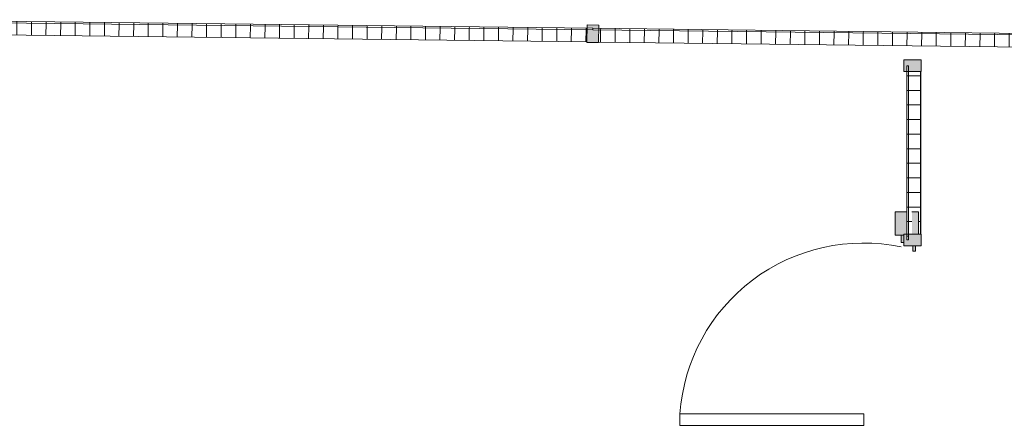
# Model space of a CAD drawing. Header units: millimetres. Extents: x 992 to 119315, y -26483 to 33271.
# Tile 109 of 110: x 111047 to 114421, y 30872 to 32243. Entities that reach past the tile are written whole.
import ezdxf

# ---------------------------------------------------------------- set-up
doc = ezdxf.new("R2010")
doc.units = ezdxf.units.MM
for name, color, linetype, lineweight in [('A-DETL-MBND', 5, 'Continuous', 9), ('A-DOOR', 31, 'Continuous', 9), ('A-GLAZ-CURT', 52, 'Continuous', 9), ('A-GLAZ-CWMG', 51, 'Continuous', 9)]:
    doc.layers.add(name, color=color, linetype=linetype, lineweight=lineweight)
pattern_1 = [(180, (0, 609.6), (2e-14, -200), []), (270, (0, 609.6), (50, 3e-15), [])]
pattern_2 = [(0, (0, -513.74), (0, 141.421), []), (90, (0, -513.736), (-50, 3e-15), [])]

# ---------------------------------------------------------------- blocks, each defined once
blk = doc.blocks.new('NBS_BetafenceLimited_CrbStlGts_Robusta_Single - Robusta Single Leaf 2-5979651-PLANTA DE CAIMENTO DE PISOS - COBERTURA')
at = {"layer": 'A-DETL-MBND', "lineweight": 5}
h = blk.add_hatch(color=107, dxfattribs=at)
h.paths.add_polyline_path([(334.5, 35.5), (334.5, 40), (330, 40), (330, -40), (334.5, -40)])
h.paths.add_polyline_path([(-330, -40), (-330, -11), (-333.9, -11), (-333.9, 0), (-410, 0), (-410, -40)])
h.paths.add_polyline_path([(-333.9, 40), (-410, 40), (-410, 17.1), (-333.9, 17.1)])
h = blk.add_hatch(color=107, dxfattribs=at)
h.paths.add_polyline_path([(-276, 29), (-293.9, 29), (-293.9, 20), (-276, 20)])
h.paths.add_polyline_path([(-305, -11), (-330, -11), (-330, -20), (-305, -20)])
at = {"layer": 'A-DETL-MBND', "color": 250, "lineweight": 5}
for p, q in [((-333.9, 40), (-410, 40)), ((-410, 40), (-410, 17.1)), ((334.5, 40), (330, 40)), ((330, 40), (330, -40)), ((-276, 29), (-293.9, 29)), ((-293.9, 20), (-276, 20)), ((-276, 20), (-276, 29)), ((-410, 0), (-410, -40)), ((-330, -40), (-330, -11)), ((-330, -20), (-305, -20)), ((-305, -20), (-305, -11)), ((-410, -40), (-330, -40)), ((330, -40), (334.5, -40)), ((282, -148), (322, -148)), ((282, -778), (282, -148)), ((322, -778), (322, -148)), ((322, -778), (282, -778))]:
    blk.add_line(p, q, dxfattribs=at)
blk.add_arc((326.5, -149.6), 630, 168.1309, 265.9467, dxfattribs=at)
blk = doc.blocks.new('Painel de gradil - Painel de gradil-V21-PLANTA DE CAIMENTO DE PISOS - COBERTURA')
at = {"layer": 'A-DETL-MBND', "lineweight": 5}
h = blk.add_hatch(dxfattribs=at)
h.set_pattern_fill('FP_20', color=71, style=0, pattern_type=2)
h.set_pattern_definition(pattern_1)
h.paths.add_polyline_path([(1250, -5), (1249.4, 0), (-1250, 0), (-1249.9, -5), (1249.5, -5)])
h = blk.add_hatch(dxfattribs=at)
h.set_pattern_fill('FP_25', color=71, style=0, pattern_type=2)
h.set_pattern_definition(pattern_2)
h.paths.add_polyline_path([(1230, -47.1), (1229.5, -5), (-1230, -5), (-1229.3, -47.1), (1230, -47.1)])
at = {"layer": 'A-DETL-MBND', "color": 250, "lineweight": 5}
for p, q in [((1250, 0), (-1250, 0)), ((-1250, 0), (-1250, -5)), ((1250, -5), (1250, 0)), ((-1250, -5), (1250, -5)), ((-1230, -47.1), (1230, -47.1))]:
    blk.add_line(p, q, dxfattribs=at)
blk = doc.blocks.new('Painel de gradil - Painel de gradil-5668057-PLANTA DE CAIMENTO DE PISOS - COBERTURA')
at = {"layer": 'A-DETL-MBND', "lineweight": 5}
h = blk.add_hatch(dxfattribs=at)
h.set_pattern_fill('FP_20', color=71, style=0, pattern_type=2)
h.set_pattern_definition(pattern_1)
h.paths.add_polyline_path([(1185.2, -5), (1185.2, 0), (-1185.2, 0), (-1185.2, -5), (-843.3, -5)])
h = blk.add_hatch(dxfattribs=at)
h.set_pattern_fill('FP_25', color=71, style=0, pattern_type=2)
h.set_pattern_definition(pattern_2)
h.paths.add_polyline_path([(1165.2, -47.1), (1164.7, -5), (-1165.2, -5), (-1164.5, -47.1), (1165.2, -47.1)])
at = {"layer": 'A-DETL-MBND', "color": 250, "lineweight": 5}
for p, q in [((1185.2, 0), (-1185.2, 0)), ((-1185.2, 0), (-1185.2, -5)), ((1185.2, -5), (1185.2, 0)), ((-1185.2, -5), (1185.2, -5)), ((-1165.2, -47.1), (1165.2, -47.1))]:
    blk.add_line(p, q, dxfattribs=at)
blk = doc.blocks.new('Montante retangular - montante retangular 60x40mm metal-5668038-PLANTA DE CAIMENTO DE PISOS - COBERTURA')
at = {"layer": 'A-DETL-MBND', "lineweight": 5}
h = blk.add_hatch(color=107, dxfattribs=at)
h.paths.add_polyline_path([(20, 49), (20, 5), (-20, 5.2), (-20, 49), (0.5, 49)])
h.paths.add_polyline_path([(20, 0), (20, -11), (-20, -11), (-20, 0), (0, 0)])
at = {"layer": 'A-DETL-MBND', "color": 250, "lineweight": 5}
for p, q in [((-20, -11), (-20, 49)), ((-20, 49), (20, 49)), ((20, 49), (20, -11)), ((20, -11), (-20, -11))]:
    blk.add_line(p, q, dxfattribs=at)
blk = doc.blocks.new('Painel de gradil - Painel de gradil-5931896-PLANTA DE CAIMENTO DE PISOS - COBERTURA')
at = {"layer": 'A-DETL-MBND', "lineweight": 5}
h = blk.add_hatch(dxfattribs=at)
h.set_pattern_fill('FP_20', color=71, style=0, pattern_type=2)
h.set_pattern_definition(pattern_1)
h.paths.add_polyline_path([(-298.8, -5), (298.8, -5), (298.8, 0), (-298.8, 0)])
h = blk.add_hatch(dxfattribs=at)
h.set_pattern_fill('FP_27', color=71, style=0, pattern_type=2)
h.set_pattern_definition([(0, (0, -715.03), (0, 141.42), []), (90, (0, -715.03), (-50, 3e-15), [])])
h.paths.add_polyline_path([(-278.8, -17.1), (-202.7, -17.1), (-202.7, -40), (-278.8, -40), (-278.8, -47.1), (278.8, -47.1), (278.8, -5), (-278.8, -5)])
at = {"layer": 'A-DETL-MBND', "color": 250, "lineweight": 5}
for p, q in [((298.8, 0), (-298.8, 0)), ((-298.8, 0), (-298.8, -5)), ((298.8, -5), (298.8, 0)), ((-298.8, -5), (298.8, -5)), ((-278.8, -47.1), (278.8, -47.1))]:
    blk.add_line(p, q, dxfattribs=at)
blk = doc.blocks.new('Montante retangular - montante retangular 60x40mm metal-5931899-PLANTA DE CAIMENTO DE PISOS - COBERTURA')
at = {"layer": 'A-DETL-MBND', "lineweight": 5}
blk.add_hatch(color=107, dxfattribs=at).paths.add_polyline_path([(-40, 17.1), (-40, 49), (0, 49), (0, -11), (-40, -11), (-40, 0), (-20, 0), (-20, 5), (-40, 5)])
at = {"layer": 'A-DETL-MBND', "color": 250, "lineweight": 5}
for p, q in [((-40, -11), (-40, 49)), ((-40, 49), (0, 49)), ((0, 49), (0, -11)), ((0, -11), (-40, -11))]:
    blk.add_line(p, q, dxfattribs=at)
blk = doc.blocks.new('Montante retangular - montante retangular 60x40mm metal-5931900-PLANTA DE CAIMENTO DE PISOS - COBERTURA')
at = {"layer": 'A-DETL-MBND', "lineweight": 5}
blk.add_hatch(color=107, dxfattribs=at).paths.add_polyline_path([(0, -11), (0, 49), (-40, 49), (-40, 5), (-20, 5), (-20, 0), (-40, 0), (-40, -11), (-20, -11)])
at = {"layer": 'A-DETL-MBND', "color": 250, "lineweight": 5}
for p, q in [((-40, 49), (-40, -11)), ((0, 49), (-40, 49)), ((0, -11), (0, 49)), ((-40, -11), (0, -11))]:
    blk.add_line(p, q, dxfattribs=at)
blk = doc.blocks.new('BE-PMSa-MOD-ARQ-ESCOLA-EX-000-R_0056_rvt-1-PLANTA DE CAIMENTO DE PISOS - COBERTURA')
at = {"layer": 'A-DOOR', "color": 250, "lineweight": 5, "rotation": 269.999999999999}
blk.add_blockref('NBS_BetafenceLimited_CrbStlGts_Robusta_Single - Robusta Single Leaf 2-5979651-PLANTA DE CAIMENTO DE PISOS - COBERTURA', (23482, 31173), dxfattribs=at)
at = {"layer": 'A-GLAZ-CURT', "color": 250, "lineweight": 5}
for name, p, rotation in [('Painel de gradil - Painel de gradil-V21-PLANTA DE CAIMENTO DE PISOS - COBERTURA', (21156, 32228), 359.3246763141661), ('Painel de gradil - Painel de gradil-5668057-PLANTA DE CAIMENTO DE PISOS - COBERTURA', (23591, 32199.3), 359.3246763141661), ('Painel de gradil - Painel de gradil-5931896-PLANTA DE CAIMENTO DE PISOS - COBERTURA', (23482, 31785.7), 90)]:
    blk.add_blockref(name, p, dxfattribs=dict(at, rotation=rotation))
at = {"layer": 'A-GLAZ-CWMG', "color": 250, "lineweight": 5, "extrusion": (0, 0, -1)}
for name, p, rotation in [('Montante retangular - montante retangular 60x40mm metal-5668038-PLANTA DE CAIMENTO DE PISOS - COBERTURA', (-22405.9, 32213.2), 180.6753236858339), ('Montante retangular - montante retangular 60x40mm metal-5931899-PLANTA DE CAIMENTO DE PISOS - COBERTURA', (-23482, 32104.6), 90)]:
    blk.add_blockref(name, p, dxfattribs=dict(at, rotation=rotation))
at = {"layer": 'A-GLAZ-CWMG', "color": 250, "lineweight": 5, "rotation": 270}
blk.add_blockref('Montante retangular - montante retangular 60x40mm metal-5931900-PLANTA DE CAIMENTO DE PISOS - COBERTURA', (23482, 31466.9), dxfattribs=at)

msp = doc.modelspace()

# ---------------------------------------------------------------- block references
at = {"lineweight": 5}
msp.add_blockref('BE-PMSa-MOD-ARQ-ESCOLA-EX-000-R_0056_rvt-1-PLANTA DE CAIMENTO DE PISOS - COBERTURA', (90605, 0), dxfattribs=at)

doc.saveas('drawing.dxf')
